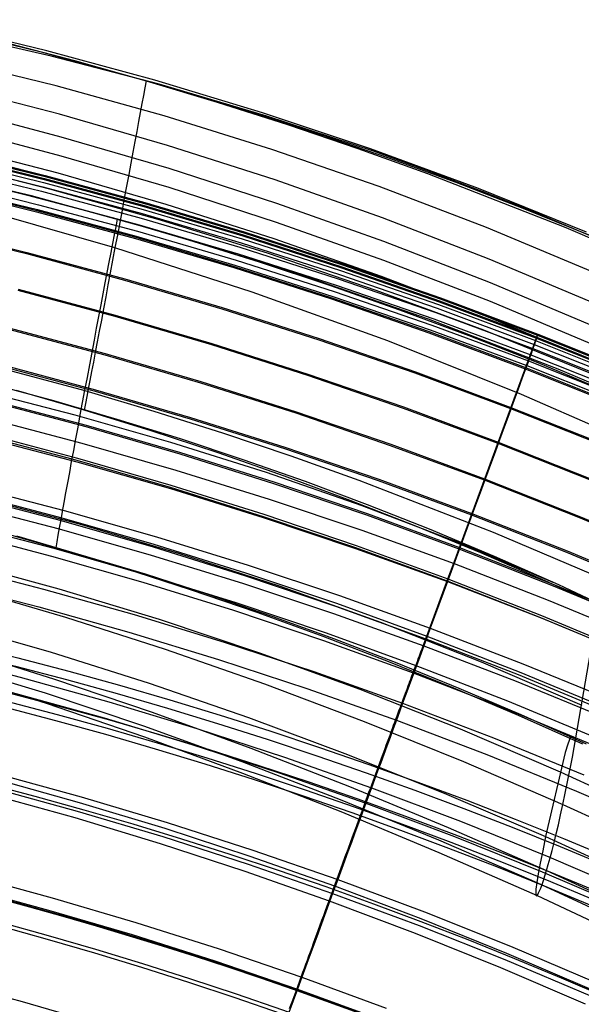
# Model space of a CAD drawing. Extents: x 112 to 670, y -274 to 273.
# Tile 71 of 84: x 454 to 488, y 208 to 267. Entities that reach past the tile are written whole.
import ezdxf

# ---------------------------------------------------------------- set-up
doc = ezdxf.new("R2010")
doc.units = 0
doc.layers.add('PREDEFINITO', color=7, linetype='CONTINUOUS')

msp = doc.modelspace()

# ---------------------------------------------------------------- linework, layer by layer
at = {"layer": 'PREDEFINITO'}
for p, q in [((447.349, 266.954, 404.203), (455.265, 265.028, 404.259)), ((455.608, 265.077, 402.08), (449.135, 266.65, 401.895)), ((455.871, 264.77, 386.169), (449.388, 266.254, 385.999)), ((452.976, 265.628, 404.244), (457.277, 264.498, 404.273)), ((455.265, 265.028, 404.259), (463.736, 262.68, 404.316)), ((462.079, 263.318, 402.289), (455.608, 265.077, 402.08)), ((462.345, 263.082, 386.361), (455.871, 264.77, 386.169)), ((456.159, 262.98, 370.268), (449.665, 264.579, 370.088)), ((457.277, 264.498, 404.273), (461.558, 263.294, 404.301)), ((456.366, 261.279, 354.376), (449.866, 262.954, 354.186)), ((462.638, 261.179, 370.47), (456.159, 262.98, 370.268)), ((461.558, 263.294, 404.301), (465.817, 262.013, 404.326)), ((468.55, 261.361, 402.523), (462.079, 263.318, 402.289)), ((468.812, 261.176, 386.578), (462.345, 263.082, 386.361)), ((463.736, 262.68, 404.316), (467.9, 261.41, 404.341)), ((465.817, 262.013, 404.326), (470.052, 260.657, 404.348)), ((456.469, 259.914, 338.438), (449.967, 261.618, 338.245)), ((462.845, 259.41, 354.588), (456.366, 261.279, 354.376)), ((469.101, 259.169, 370.695), (462.638, 261.179, 370.47)), ((467.9, 261.41, 404.341), (472.021, 260.074, 404.363)), ((475.021, 259.198, 402.784), (468.55, 261.361, 402.523)), ((475.27, 259.038, 386.82), (468.812, 261.176, 386.578)), ((456.46, 258.776, 322.487), (449.958, 260.481, 322.293)), ((470.052, 260.657, 404.348), (474.262, 259.226, 404.368)), ((462.947, 258.019, 338.653), (456.469, 259.914, 338.438)), ((472.021, 260.074, 404.363), (476.101, 258.671, 404.384)), ((456.291, 257.743, 306.556), (449.791, 259.429, 306.36)), ((469.301, 257.342, 354.823), (462.845, 259.41, 354.588)), ((449.456, 258.846, 260.083), (455.453, 257.367, 260.048)), ((449.461, 258.853, 271.21), (455.459, 257.376, 271.173)), ((449.469, 258.903, 261.269), (455.467, 257.424, 261.234)), ((449.496, 259.026, 270.031), (455.498, 257.547, 269.995)), ((449.503, 259.062, 265.15), (455.505, 257.582, 265.114)), ((449.51, 259.094, 266.332), (455.512, 257.613, 266.296)), ((462.939, 256.882, 322.703), (456.46, 258.776, 322.487)), ((475.545, 256.942, 370.943), (469.101, 259.169, 370.695)), ((474.262, 259.226, 404.368), (478.446, 257.721, 404.385)), ((481.494, 256.818, 403.072), (475.021, 259.198, 402.784)), ((478.495, 257.877, 386.952), (475.27, 259.038, 386.82)), ((454.69, 256.383, 278.147), (446.772, 258.292, 278.154)), ((449.312, 258.129, 272.155), (455.296, 256.663, 272.122)), ((449.368, 258.404, 272.032), (455.358, 256.934, 271.998)), ((449.42, 258.657, 271.707), (455.415, 257.183, 271.671)), ((455.936, 256.754, 290.604), (449.44, 258.397, 290.413)), ((476.101, 258.671, 404.384), (480.143, 257.2, 404.401)), ((449.225, 257.708, 272.287), (455.201, 256.248, 272.259)), ((455.498, 257.547, 269.995), (461.474, 255.925, 269.956)), ((455.505, 257.582, 265.114), (461.481, 255.959, 265.075)), ((455.512, 257.613, 266.296), (461.489, 255.99, 266.257)), ((462.773, 255.871, 306.773), (456.291, 257.743, 306.556)), ((469.4, 255.931, 338.89), (462.947, 258.019, 338.653)), ((478.446, 257.721, 404.385), (486.731, 254.494, 404.412)), ((481.719, 256.653, 387.091), (478.495, 257.877, 386.952)), ((449.054, 256.968, 227.236), (455.009, 255.504, 227.203)), ((449.077, 257.012, 272.473), (455.038, 255.559, 272.447)), ((449.142, 257.313, 272.4), (455.109, 255.857, 272.374)), ((459.851, 254.981, 278.144), (451.254, 257.255, 278.148)), ((455.358, 256.934, 271.998), (461.323, 255.322, 271.96)), ((455.415, 257.183, 271.671), (461.384, 255.567, 271.632)), ((455.453, 257.367, 260.048), (461.424, 255.746, 260.01)), ((455.459, 257.376, 271.173), (461.431, 255.757, 271.134)), ((455.467, 257.424, 261.234), (461.439, 255.802, 261.195)), ((475.733, 255.073, 355.081), (469.301, 257.342, 354.823)), ((481.97, 254.492, 371.217), (475.545, 256.942, 370.943)), ((480.143, 257.2, 404.401), (484.149, 255.658, 404.415)), ((449.039, 256.897, 226.053), (454.992, 255.434, 226.02)), ((462.722, 254.178, 278.141), (454.69, 256.383, 278.147)), ((455.296, 256.663, 272.122), (461.256, 255.055, 272.088)), ((462.423, 254.93, 290.813), (455.936, 256.754, 290.604)), ((469.393, 254.796, 322.94), (462.939, 256.882, 322.703)), ((487.97, 254.211, 403.387), (481.494, 256.818, 403.072)), ((484.941, 255.363, 387.237), (481.719, 256.653, 387.091)), ((455.109, 255.857, 272.374), (461.053, 254.261, 272.346)), ((455.201, 256.248, 272.259), (461.152, 254.646, 272.228)), ((461.424, 255.746, 260.01), (467.366, 253.983, 259.969)), ((461.431, 255.757, 271.134), (467.375, 253.996, 271.093)), ((461.439, 255.802, 261.195), (467.382, 254.039, 261.154)), ((461.474, 255.925, 269.956), (467.42, 254.162, 269.914)), ((461.481, 255.959, 265.075), (467.427, 254.194, 265.034)), ((461.489, 255.99, 266.257), (467.437, 254.225, 266.216)), ((469.235, 253.809, 307.012), (462.773, 255.871, 306.773)), ((475.825, 253.649, 339.15), (469.4, 255.931, 338.89)), ((459.694, 253.27, 409.809), (451.372, 255.639, 409.86)), ((454.992, 255.434, 226.02), (460.92, 253.829, 225.985)), ((455.009, 255.504, 227.203), (460.938, 253.899, 227.168)), ((455.038, 255.559, 272.447), (460.975, 253.965, 272.42)), ((461.323, 255.322, 271.96), (467.258, 253.569, 271.921)), ((461.384, 255.567, 271.632), (467.324, 253.81, 271.591)), ((484.149, 255.658, 404.415), (488.123, 254.045, 404.426)), ((488.16, 254.007, 387.391), (484.941, 255.363, 387.237)), ((464.119, 253.732, 278.143), (459.851, 254.981, 278.144)), ((461.152, 254.646, 272.228), (467.075, 252.904, 272.195)), ((461.256, 255.055, 272.088), (467.186, 253.307, 272.051)), ((468.899, 252.919, 291.042), (462.423, 254.93, 290.813)), ((475.82, 252.517, 323.2), (469.393, 254.796, 322.94)), ((482.139, 252.598, 355.362), (475.733, 255.073, 355.081)), ((448.496, 254.364, 182.147), (454.392, 252.921, 182.118)), ((448.51, 254.432, 183.331), (454.408, 252.988, 183.301)), ((460.975, 253.965, 272.42), (466.884, 252.231, 272.391)), ((461.053, 254.261, 272.346), (466.968, 252.524, 272.317)), ((470.655, 251.717, 278.139), (462.722, 254.178, 278.141)), ((467.366, 253.983, 259.969), (473.274, 252.079, 259.926)), ((467.375, 253.996, 271.093), (473.284, 252.095, 271.048)), ((467.382, 254.039, 261.154), (473.292, 252.134, 261.111)), ((467.42, 254.162, 269.914), (473.333, 252.258, 269.87)), ((467.427, 254.194, 265.034), (473.34, 252.288, 264.99)), ((467.437, 254.225, 266.216), (473.35, 252.319, 266.172)), ((488.374, 251.811, 371.517), (481.97, 254.492, 371.217)), ((486.731, 254.494, 404.412), (494.901, 250.981, 404.428)), ((460.92, 253.829, 225.985), (466.818, 252.085, 225.947)), ((460.938, 253.899, 227.168), (466.838, 252.154, 227.13)), ((468.363, 252.406, 278.142), (464.119, 253.732, 278.143)), ((467.258, 253.569, 271.921), (473.16, 251.676, 271.878)), ((467.324, 253.81, 271.591), (473.23, 251.912, 271.548)), ((475.674, 251.553, 307.271), (469.235, 253.809, 307.012)), ((482.221, 251.169, 339.433), (475.825, 253.649, 339.15)), ((454.392, 252.921, 182.118), (460.264, 251.338, 182.086)), ((454.408, 252.988, 183.301), (460.282, 251.405, 183.269)), ((467.925, 250.616, 409.77), (459.694, 253.27, 409.809)), ((467.075, 252.904, 272.195), (472.965, 251.023, 272.16)), ((467.186, 253.307, 272.051), (473.084, 251.419, 272.011)), ((475.363, 250.719, 291.289), (468.899, 252.919, 291.042)), ((466.884, 252.231, 272.391), (472.76, 250.359, 272.36)), ((466.968, 252.524, 272.317), (472.85, 250.648, 272.285)), ((472.584, 251.006, 278.143), (468.363, 252.406, 278.142)), ((473.333, 252.258, 269.87), (479.208, 250.214, 269.823)), ((473.34, 252.288, 264.99), (479.215, 250.243, 264.944)), ((473.35, 252.319, 266.172), (479.226, 250.274, 266.126)), ((482.217, 250.042, 323.482), (475.82, 252.517, 323.2)), ((488.517, 249.914, 355.667), (482.139, 252.598, 355.362)), ((466.818, 252.085, 225.947), (472.684, 250.201, 225.907)), ((466.838, 252.154, 227.13), (472.705, 250.269, 227.089)), ((478.5, 248.988, 278.14), (470.655, 251.717, 278.139)), ((473.16, 251.676, 271.878), (479.025, 249.644, 271.834)), ((473.23, 251.912, 271.548), (479.099, 249.875, 271.501)), ((473.274, 252.079, 259.926), (479.144, 250.036, 259.88)), ((473.284, 252.095, 271.048), (479.156, 250.055, 271.002)), ((473.292, 252.134, 261.111), (479.163, 250.091, 261.065)), ((460.264, 251.338, 182.086), (466.107, 249.618, 182.052)), ((460.282, 251.405, 183.269), (466.126, 249.684, 183.235)), ((472.965, 251.023, 272.16), (478.818, 249.004, 272.124)), ((473.084, 251.419, 272.011), (478.944, 249.392, 271.97)), ((482.088, 249.102, 307.552), (475.674, 251.553, 307.271)), ((488.585, 248.489, 339.739), (482.221, 251.169, 339.433)), ((453.869, 250.727, 144.381), (459.691, 249.163, 144.352)), ((453.885, 250.797, 145.564), (459.71, 249.233, 145.535)), ((476.056, 247.681, 409.742), (467.925, 250.616, 409.77)), ((476.779, 249.531, 278.144), (472.584, 251.006, 278.143)), ((472.85, 250.648, 272.285), (478.696, 248.635, 272.252)), ((481.813, 248.322, 291.557), (475.363, 250.719, 291.289)), ((472.684, 250.201, 225.907), (478.511, 248.179, 225.864)), ((472.705, 250.269, 227.089), (478.534, 248.247, 227.047)), ((472.76, 250.359, 272.36), (478.599, 248.349, 272.327)), ((479.099, 249.875, 271.501), (484.926, 247.701, 271.453)), ((479.144, 250.036, 259.88), (484.972, 247.855, 259.832)), ((479.156, 250.055, 271.002), (484.987, 247.876, 270.953)), ((479.163, 250.091, 261.065), (484.992, 247.909, 261.017)), ((479.208, 250.214, 269.823), (485.041, 248.032, 269.774)), ((479.215, 250.243, 264.944), (485.048, 248.059, 264.896)), ((479.226, 250.274, 266.126), (485.059, 248.09, 266.077)), ((488.583, 247.368, 323.786), (482.217, 250.042, 323.482)), ((466.107, 249.618, 182.052), (471.917, 247.76, 182.015)), ((466.126, 249.684, 183.235), (471.937, 247.825, 183.199)), ((480.947, 247.983, 278.146), (476.779, 249.531, 278.144)), ((478.944, 249.392, 271.97), (484.763, 247.228, 271.926)), ((479.025, 249.644, 271.834), (484.848, 247.475, 271.787)), ((459.691, 249.163, 144.352), (465.485, 247.464, 144.321)), ((459.71, 249.233, 145.535), (465.505, 247.532, 145.505)), ((486.268, 245.981, 278.146), (478.5, 248.988, 278.14)), ((478.818, 249.004, 272.124), (484.63, 246.847, 272.085)), ((488.476, 246.451, 307.853), (482.088, 249.102, 307.552)), ((453.313, 248.396, 105.896), (459.083, 246.854, 105.87)), ((453.33, 248.47, 107.08), (459.102, 246.927, 107.054)), ((478.511, 248.179, 225.864), (484.297, 246.02, 225.82)), ((478.534, 248.247, 227.047), (484.322, 246.087, 227.002)), ((478.599, 248.349, 272.327), (484.397, 246.202, 272.293)), ((478.696, 248.635, 272.252), (484.501, 246.484, 272.217)), ((488.247, 245.725, 291.844), (481.813, 248.322, 291.557)), ((484.992, 247.909, 261.017), (485.059, 248.09, 266.077)), ((485.057, 248.078, 268.845), (485.041, 248.032, 269.774)), ((485.048, 248.059, 264.896), (491.003, 245.668, 264.844)), ((485.064, 248.099, 267.92), (485.057, 248.078, 268.845)), ((485.059, 248.09, 266.077), (485.064, 248.099, 267.92)), ((485.059, 248.09, 266.077), (491.015, 245.698, 266.025)), ((465.505, 247.532, 145.505), (471.268, 245.696, 145.472)), ((471.917, 247.76, 182.015), (477.689, 245.766, 181.977)), ((471.937, 247.825, 183.199), (477.711, 245.831, 183.161)), ((484.082, 244.474, 409.729), (476.056, 247.681, 409.742)), ((480.032, 234.422, 31.167), (484.992, 247.909, 261.017)), ((485.088, 246.362, 278.149), (480.947, 247.983, 278.146)), ((484.848, 247.475, 271.787), (484.844, 247.461, 271.798)), ((484.851, 247.483, 271.779), (484.848, 247.475, 271.787)), ((484.848, 247.475, 271.787), (490.795, 245.098, 271.737)), ((484.855, 247.492, 271.771), (484.851, 247.483, 271.779)), ((484.857, 247.501, 271.763), (484.855, 247.492, 271.771)), ((484.86, 247.509, 271.754), (484.857, 247.501, 271.763)), ((484.863, 247.518, 271.745), (484.86, 247.509, 271.754)), ((484.866, 247.526, 271.736), (484.863, 247.518, 271.745)), ((484.869, 247.534, 271.727), (484.866, 247.526, 271.736)), ((484.872, 247.542, 271.718), (484.869, 247.534, 271.727)), ((484.877, 247.558, 271.698), (484.872, 247.542, 271.718)), ((484.882, 247.573, 271.679), (484.877, 247.558, 271.698)), ((484.887, 247.587, 271.658), (484.882, 247.573, 271.679)), ((484.892, 247.602, 271.637), (484.887, 247.587, 271.658)), ((484.897, 247.615, 271.615), (484.892, 247.602, 271.637)), ((484.901, 247.628, 271.593), (484.897, 247.615, 271.615)), ((484.906, 247.641, 271.57), (484.901, 247.628, 271.593)), ((484.91, 247.654, 271.547), (484.906, 247.641, 271.57)), ((484.918, 247.678, 271.501), (484.91, 247.654, 271.547)), ((484.926, 247.701, 271.453), (484.918, 247.678, 271.501)), ((484.936, 247.728, 271.392), (484.926, 247.701, 271.453)), ((484.926, 247.701, 271.453), (490.876, 245.319, 271.401)), ((484.945, 247.754, 271.331), (484.936, 247.728, 271.392)), ((484.953, 247.778, 271.269), (484.945, 247.754, 271.331)), ((484.96, 247.8, 271.206), (484.953, 247.778, 271.269)), ((484.968, 247.821, 271.144), (484.96, 247.8, 271.206)), ((484.974, 247.841, 271.08), (484.968, 247.821, 271.144)), ((484.972, 247.855, 259.832), (490.923, 245.466, 259.78)), ((484.981, 247.859, 271.017), (484.974, 247.841, 271.08)), ((484.987, 247.876, 270.953), (484.981, 247.859, 271.017)), ((484.993, 247.893, 270.881), (484.987, 247.876, 270.953)), ((484.987, 247.876, 270.953), (490.939, 245.49, 270.9)), ((484.992, 247.909, 261.017), (490.944, 245.52, 260.965)), ((484.998, 247.909, 270.809), (484.993, 247.893, 270.881)), ((485.003, 247.924, 270.736), (484.998, 247.909, 270.809)), ((485.008, 247.938, 270.664), (485.003, 247.924, 270.736)), ((485.016, 247.961, 270.517), (485.008, 247.938, 270.664)), ((485.023, 247.981, 270.369), (485.016, 247.961, 270.517)), ((485.028, 247.997, 270.221), (485.023, 247.981, 270.369)), ((485.033, 248.01, 270.072), (485.028, 247.997, 270.221)), ((485.041, 248.032, 269.774), (485.033, 248.01, 270.072)), ((485.041, 248.032, 269.774), (490.996, 245.642, 269.721)), ((449.542, 246.951, 273.136), (457.891, 244.707, 273.134)), ((459.102, 246.927, 107.054), (464.846, 245.249, 107.026)), ((465.485, 247.464, 144.321), (471.247, 245.628, 144.289)), ((484.763, 247.228, 271.926), (484.63, 246.847, 272.085)), ((484.786, 247.293, 271.897), (484.763, 247.228, 271.926)), ((484.763, 247.228, 271.926), (490.705, 244.857, 271.879)), ((484.797, 247.325, 271.882), (484.786, 247.293, 271.897)), ((484.808, 247.357, 271.865), (484.797, 247.325, 271.882)), ((484.813, 247.372, 271.857), (484.808, 247.357, 271.865)), ((484.818, 247.388, 271.848), (484.813, 247.372, 271.857)), ((484.824, 247.403, 271.839), (484.818, 247.388, 271.848)), ((484.829, 247.418, 271.829), (484.824, 247.403, 271.839)), ((484.834, 247.432, 271.819), (484.829, 247.418, 271.829)), ((484.839, 247.447, 271.809), (484.834, 247.432, 271.819)), ((484.844, 247.461, 271.798), (484.839, 247.447, 271.809)), ((459.083, 246.854, 105.87), (464.825, 245.176, 105.842)), ((484.475, 246.414, 272.237), (484.397, 246.202, 272.293)), ((484.501, 246.484, 272.217), (484.475, 246.414, 272.237)), ((484.534, 246.576, 272.187), (484.501, 246.484, 272.217)), ((484.501, 246.484, 272.217), (490.429, 244.129, 272.179)), ((484.566, 246.667, 272.154), (484.534, 246.576, 272.187)), ((484.63, 246.847, 272.085), (484.566, 246.667, 272.154)), ((484.63, 246.847, 272.085), (490.566, 244.485, 272.044)), ((493.281, 242.907, 278.161), (485.088, 246.362, 278.149)), ((448.316, 246.146, 404.044), (456.005, 244.11, 403.861)), ((452.788, 246.199, 72.562), (458.51, 244.676, 72.539)), ((452.808, 246.283, 73.742), (458.531, 244.759, 73.719)), ((471.268, 245.696, 145.472), (476.994, 243.726, 145.437)), ((477.689, 245.766, 181.977), (483.421, 243.636, 181.937)), ((477.711, 245.831, 183.161), (483.445, 243.7, 183.12)), ((484.397, 246.202, 272.293), (484.126, 245.463, 272.465)), ((484.297, 246.02, 225.82), (490.205, 243.656, 225.772)), ((484.322, 246.087, 227.002), (490.231, 243.722, 226.954)), ((484.397, 246.202, 272.293), (490.319, 243.851, 272.256)), ((490.34, 244.278, 278.151), (486.268, 245.981, 278.146)), ((464.825, 245.176, 105.842), (470.535, 243.365, 105.813)), ((464.846, 245.249, 107.026), (470.558, 243.437, 106.997)), ((471.247, 245.628, 144.289), (476.971, 243.658, 144.254)), ((484.126, 245.463, 272.465), (483.854, 244.724, 272.614)), ((451.564, 244.719, 402.485), (457.294, 243.249, 402.59)), ((457.846, 243.533, 403.835), (453.798, 244.706, 403.916)), ((457.891, 244.707, 273.134), (462.033, 243.475, 273.131)), ((458.51, 244.676, 72.539), (464.203, 243.019, 72.514)), ((458.531, 244.759, 73.719), (464.226, 243.101, 73.694)), ((483.854, 244.724, 272.614), (483.582, 243.984, 272.742)), ((452.275, 244.049, 42.97), (457.948, 242.544, 42.949)), ((452.295, 244.132, 44.159), (457.97, 242.627, 44.138)), ((456.005, 244.11, 403.861), (459.813, 242.999, 403.778)), ((483.582, 243.984, 272.742), (483.309, 243.243, 272.849)), ((491.995, 241.001, 409.73), (484.082, 244.474, 409.729)), ((461.873, 242.287, 403.761), (457.846, 243.533, 403.835)), ((462.033, 243.475, 273.131), (466.153, 242.169, 273.128)), ((470.535, 243.365, 105.813), (476.209, 241.421, 105.782)), ((470.558, 243.437, 106.997), (476.233, 241.491, 106.966)), ((476.971, 243.658, 144.254), (482.656, 241.555, 144.218)), ((476.994, 243.726, 145.437), (482.68, 241.621, 145.401)), ((483.421, 243.636, 181.937), (489.274, 241.305, 181.894)), ((483.445, 243.7, 183.12), (489.299, 241.368, 183.077)), ((452.051, 243.036, 273.211), (457.708, 241.553, 273.188)), ((457.294, 243.249, 402.59), (463.026, 241.619, 402.717)), ((459.813, 242.999, 403.778), (463.598, 241.823, 403.702)), ((464.203, 243.019, 72.514), (469.864, 241.23, 72.488)), ((464.226, 243.101, 73.694), (469.89, 241.311, 73.668)), ((483.309, 243.243, 272.849), (483.037, 242.502, 272.938)), ((457.948, 242.544, 42.949), (463.594, 240.908, 42.927)), ((457.97, 242.627, 44.138), (463.617, 240.99, 44.116)), ((465.877, 240.967, 403.695), (461.873, 242.287, 403.761)), ((466.153, 242.169, 273.128), (470.248, 240.79, 273.123)), ((483.037, 242.502, 272.938), (482.764, 241.76, 273.01)), ((451.78, 241.901, 273.168), (457.411, 240.427, 273.145)), ((451.788, 242.011, 18.596), (457.416, 240.524, 18.578)), ((451.82, 242.143, 19.751), (457.45, 240.655, 19.733)), ((463.026, 241.619, 402.717), (468.759, 239.814, 402.866)), ((463.598, 241.823, 403.702), (467.362, 240.579, 403.634)), ((482.764, 241.76, 273.01), (482.491, 241.018, 273.066)), ((482.68, 241.621, 145.401), (488.486, 239.317, 145.362)), ((457.708, 241.553, 273.188), (463.337, 239.939, 273.163)), ((463.617, 240.99, 44.116), (469.233, 239.223, 44.092)), ((469.864, 241.23, 72.488), (475.49, 239.31, 72.46)), ((469.89, 241.311, 73.668), (475.517, 239.39, 73.641)), ((476.209, 241.421, 105.782), (481.843, 239.344, 105.75)), ((476.233, 241.491, 106.966), (481.868, 239.414, 106.933)), ((482.491, 241.018, 273.066), (482.218, 240.275, 273.107)), ((482.656, 241.555, 144.218), (488.46, 239.251, 144.179)), ((457.411, 240.427, 273.145), (463.016, 238.824, 273.121)), ((457.416, 240.524, 18.578), (463.015, 238.907, 18.558)), ((457.45, 240.655, 19.733), (463.053, 239.036, 19.713)), ((463.594, 240.908, 42.927), (469.208, 239.142, 42.903)), ((469.855, 239.574, 403.638), (465.877, 240.967, 403.695)), ((467.362, 240.579, 403.634), (471.105, 239.264, 403.575)), ((470.248, 240.79, 273.123), (474.319, 239.338, 273.117)), ((463.337, 239.939, 273.163), (468.937, 238.196, 273.137)), ((468.759, 239.814, 402.866), (474.493, 237.822, 403.038)), ((482.218, 240.275, 273.107), (481.672, 238.789, 273.151)), ((469.233, 239.223, 44.092), (474.814, 237.325, 44.067)), ((473.808, 238.11, 403.589), (469.855, 239.574, 403.638)), ((471.105, 239.264, 403.575), (474.83, 237.877, 403.527)), ((474.319, 239.338, 273.117), (482.381, 236.223, 273.101)), ((475.49, 239.31, 72.46), (481.076, 237.259, 72.432)), ((475.517, 239.39, 73.641), (481.105, 237.339, 73.612)), ((481.843, 239.344, 105.75), (487.596, 237.07, 105.715)), ((481.868, 239.414, 106.933), (487.623, 237.139, 106.899)), ((451.079, 238.964, 272.931), (456.645, 237.517, 272.909)), ((463.015, 238.907, 18.558), (468.584, 237.16, 18.538)), ((463.016, 238.824, 273.121), (468.59, 237.092, 273.095)), ((463.053, 239.036, 19.713), (468.624, 237.289, 19.692)), ((469.208, 239.142, 42.903), (474.786, 237.245, 42.878)), ((481.672, 238.789, 273.151), (481.125, 237.301, 273.155)), ((450.917, 238.362, -6.868), (456.463, 236.907, -6.885)), ((450.958, 238.534, -5.636), (456.508, 237.077, -5.653)), ((451.516, 238.315, 387.169), (457.543, 236.715, 387.29)), ((468.937, 238.196, 273.137), (474.502, 236.324, 273.11)), ((477.734, 236.574, 403.549), (473.808, 238.11, 403.589)), ((450.812, 237.843, 272.751), (456.352, 236.405, 272.73)), ((456.645, 237.517, 272.909), (462.184, 235.942, 272.886)), ((474.493, 237.822, 403.038), (480.229, 235.629, 403.235)), ((474.83, 237.877, 403.527), (478.537, 236.415, 403.491)), ((456.463, 236.907, -6.885), (461.981, 235.324, -6.903)), ((456.508, 237.077, -5.653), (462.03, 235.493, -5.672)), ((468.584, 237.16, 18.538), (474.117, 235.286, 18.516)), ((468.59, 237.092, 273.095), (474.131, 235.233, 273.067)), ((468.624, 237.289, 19.692), (474.161, 235.413, 19.67)), ((474.786, 237.245, 42.878), (480.326, 235.22, 42.852)), ((474.814, 237.325, 44.067), (480.355, 235.299, 44.041)), ((481.125, 237.301, 273.155), (479.634, 233.246, 273.038)), ((481.076, 237.259, 72.432), (486.781, 235.014, 72.401)), ((481.105, 237.339, 73.612), (486.812, 235.092, 73.58)), ((487.596, 237.07, 105.715), (493.299, 234.66, 105.679)), ((487.623, 237.139, 106.899), (493.328, 234.728, 106.862)), ((450.515, 236.693, -14.467), (456.021, 235.249, -14.48)), ((452.103, 236.423, 279.567), (456.161, 235.28, 279.572)), ((456.352, 236.405, 272.73), (461.866, 234.841, 272.708)), ((457.543, 236.715, 387.29), (463.571, 234.938, 387.43)), ((474.502, 236.324, 273.11), (480.03, 234.324, 273.081)), ((481.632, 234.968, 403.519), (477.734, 236.574, 403.549)), ((478.537, 236.415, 403.491), (482.442, 234.78, 403.466)), ((450.402, 236.223, -15.398), (455.897, 234.783, -15.409)), ((461.522, 233.698, 279.585), (453.812, 235.972, 279.572)), ((462.184, 235.942, 272.886), (467.693, 234.24, 272.861)), ((482.381, 236.223, 273.101), (490.331, 232.832, 273.078)), ((456.021, 235.249, -14.48), (461.501, 233.68, -14.493)), ((456.161, 235.28, 279.572), (460.197, 234.064, 279.574)), ((461.981, 235.324, -6.903), (467.469, 233.615, -6.923)), ((462.03, 235.493, -5.672), (467.521, 233.782, -5.692)), ((474.117, 235.286, 18.516), (479.613, 233.284, 18.493)), ((474.131, 235.233, 273.067), (479.634, 233.246, 273.038)), ((474.161, 235.413, 19.67), (479.659, 233.409, 19.647)), ((480.229, 235.629, 403.235), (485.965, 233.223, 403.456)), ((480.326, 235.22, 42.852), (485.983, 233.001, 42.824)), ((480.355, 235.299, 44.041), (486.014, 233.08, 44.013)), ((486.812, 235.092, 73.58), (492.469, 232.71, 73.548)), ((455.897, 234.783, -15.409), (461.366, 233.217, -15.421)), ((461.866, 234.841, 272.708), (467.351, 233.151, 272.684)), ((463.571, 234.938, 387.43), (469.599, 232.973, 387.591)), ((485.501, 233.293, 403.499), (481.632, 234.968, 403.519)), ((482.442, 234.78, 403.466), (486.298, 233.066, 403.457)), ((486.781, 235.014, 72.401), (492.436, 232.633, 72.368)), ((449.945, 234.211, 271.775), (455.403, 232.804, 271.757)), ((450.296, 234.458, 289.306), (456.321, 232.81, 289.396)), ((460.197, 234.064, 279.574), (464.21, 232.773, 279.575)), ((467.693, 234.24, 272.861), (473.17, 232.413, 272.835)), ((479.659, 233.409, 19.647), (480.032, 234.422, 31.167)), ((480.03, 234.324, 273.081), (485.677, 232.133, 273.049)), ((461.501, 233.68, -14.493), (466.95, 231.985, -14.508)), ((465.336, 232.464, 279.587), (461.522, 233.698, 279.585)), ((467.469, 233.615, -6.923), (472.922, 231.78, -6.944)), ((467.521, 233.782, -5.692), (472.979, 231.945, -5.712)), ((478.398, 229.984, -5.734), (479.659, 233.409, 19.647)), ((479.659, 233.409, 19.647), (485.274, 231.215, 19.622)), ((449.689, 233.139, 271.379), (455.123, 231.742, 271.361)), ((450.767, 232.859, 371.614), (456.734, 231.106, 371.771)), ((455.403, 232.804, 271.757), (460.837, 231.274, 271.737)), ((456.321, 232.81, 289.396), (462.344, 230.987, 289.506)), ((461.366, 233.217, -15.421), (466.804, 231.526, -15.434)), ((464.21, 232.773, 279.575), (468.198, 231.408, 279.573)), ((467.351, 233.151, 272.684), (472.803, 231.336, 272.658)), ((469.599, 232.973, 387.591), (475.629, 230.808, 387.772)), ((479.634, 233.246, 273.038), (479.121, 231.85, 272.955)), ((479.613, 233.284, 18.493), (485.225, 231.091, 18.468)), ((479.634, 233.246, 273.038), (485.255, 231.07, 273.007)), ((489.34, 231.549, 403.488), (485.501, 233.293, 403.499)), ((485.983, 233.001, 42.824), (491.592, 230.649, 42.795)), ((486.014, 233.08, 44.013), (491.625, 230.727, 43.984)), ((486.298, 233.066, 403.457), (490.109, 231.275, 403.463)), ((469.124, 231.162, 279.587), (465.336, 232.464, 279.587)), ((473.17, 232.413, 272.835), (478.609, 230.461, 272.807)), ((485.677, 232.133, 273.049), (491.276, 229.809, 273.017)), ((455.123, 231.742, 271.361), (460.533, 230.222, 271.341)), ((466.804, 231.526, -15.434), (472.208, 229.711, -15.448)), ((466.95, 231.985, -14.508), (472.365, 230.165, -14.523)), ((472.922, 231.78, -6.944), (478.338, 229.82, -6.966)), ((472.979, 231.945, -5.712), (478.398, 229.984, -5.734)), ((479.121, 231.85, 272.955), (478.865, 231.154, 272.891)), ((456.734, 231.106, 371.771), (462.701, 229.19, 371.945)), ((460.837, 231.274, 271.737), (466.241, 229.621, 271.715)), ((462.344, 230.987, 289.506), (468.364, 228.983, 289.637)), ((468.198, 231.408, 279.573), (472.161, 229.971, 279.569)), ((472.887, 229.792, 279.583), (469.124, 231.162, 279.587)), ((472.803, 231.336, 272.658), (478.218, 229.396, 272.632)), ((478.865, 231.154, 272.891), (478.609, 230.461, 272.807)), ((485.225, 231.091, 18.468), (490.789, 228.766, 18.443)), ((485.255, 231.07, 273.007), (490.83, 228.762, 272.975)), ((485.274, 231.215, 19.622), (490.841, 228.888, 19.596)), ((449.844, 230.749, 306.036), (455.8, 229.032, 306.125)), ((475.629, 230.808, 387.772), (481.66, 228.435, 387.975)), ((478.609, 230.461, 272.807), (478.413, 229.928, 272.727)), ((478.609, 230.461, 272.807), (484.166, 228.322, 272.778)), ((460.533, 230.222, 271.341), (465.913, 228.58, 271.321)), ((472.161, 229.971, 279.569), (476.098, 228.463, 279.561)), ((472.365, 230.165, -14.523), (477.742, 228.222, -14.539)), ((476.629, 228.353, 279.575), (472.887, 229.792, 279.583)), ((478.18, 229.394, -9.989), (478.398, 229.984, -5.734)), ((478.413, 229.928, 272.727), (478.218, 229.396, 272.632)), ((478.338, 229.82, -6.966), (483.87, 227.674, -6.989)), ((478.398, 229.984, -5.734), (483.934, 227.835, -5.758)), ((450.096, 229.268, 355.611), (456.014, 227.415, 355.768)), ((462.701, 229.19, 371.945), (468.667, 227.11, 372.134)), ((466.241, 229.621, 271.715), (471.613, 227.846, 271.693)), ((472.208, 229.711, -15.448), (477.575, 227.772, -15.462)), ((478.218, 229.396, 272.632), (478.057, 228.959, 272.543)), ((478.081, 229.128, -11.451), (478.116, 229.223, -10.97)), ((478.116, 229.223, -10.97), (478.18, 229.394, -9.989)), ((478.218, 229.396, 272.632), (483.75, 227.272, 272.603)), ((448.671, 228.878, 269.305), (454.01, 227.517, 269.289)), ((455.8, 229.032, 306.125), (461.752, 227.148, 306.234)), ((465.913, 228.58, 271.321), (471.262, 226.816, 271.299)), ((468.364, 228.983, 289.637), (474.381, 226.794, 289.792)), ((477.858, 228.532, -13.717), (477.91, 228.67, -13.286)), ((478.057, 228.959, 272.543), (477.897, 228.524, 272.444)), ((477.91, 228.67, -13.286), (477.958, 228.798, -12.843)), ((477.958, 228.798, -12.843), (478.002, 228.917, -12.389)), ((478.002, 228.917, -12.389), (478.043, 229.026, -11.924)), ((478.043, 229.026, -11.924), (478.081, 229.128, -11.451)), ((487.128, 222.707, 380.602), (488.219, 228.983, 395.591)), ((449.59, 228.382, 322.771), (455.498, 226.567, 322.888)), ((476.098, 228.463, 279.561), (480.007, 226.884, 279.549)), ((480.349, 226.842, 279.563), (476.629, 228.353, 279.575)), ((477.737, 228.09, 272.336), (477.578, 227.658, 272.22)), ((477.619, 227.892, -15.241), (477.662, 228.007, -15.013)), ((477.662, 228.007, -15.013), (477.703, 228.117, -14.779)), ((477.703, 228.117, -14.779), (477.742, 228.222, -14.539)), ((477.897, 228.524, 272.444), (477.737, 228.09, 272.336)), ((477.742, 228.222, -14.539), (477.773, 228.304, -14.339)), ((477.742, 228.222, -14.539), (483.235, 226.093, -14.557)), ((477.773, 228.304, -14.339), (477.803, 228.383, -14.135)), ((477.803, 228.383, -14.135), (477.831, 228.459, -13.928)), ((477.831, 228.459, -13.928), (477.858, 228.532, -13.717)), ((481.66, 228.435, 387.975), (487.691, 225.84, 388.201)), ((484.166, 228.322, 272.778), (489.677, 226.053, 272.747)), ((449.669, 227.817, 339.311), (455.565, 225.951, 339.454)), ((454.01, 227.517, 269.289), (459.324, 226.037, 269.272)), ((456.014, 227.415, 355.768), (461.931, 225.408, 355.942)), ((471.613, 227.846, 271.693), (476.949, 225.949, 271.669)), ((477.388, 227.27, -16.24), (477.437, 227.403, -16.054)), ((477.578, 227.658, 272.22), (477.42, 227.228, 272.094)), ((477.437, 227.403, -16.054), (477.485, 227.53, -15.862)), ((477.485, 227.53, -15.862), (477.53, 227.653, -15.665)), ((477.53, 227.653, -15.665), (477.575, 227.772, -15.462)), ((477.575, 227.772, -15.462), (477.619, 227.892, -15.241)), ((477.575, 227.772, -15.462), (483.056, 225.648, -15.477)), ((483.87, 227.674, -6.989), (489.354, 225.398, -7.014)), ((483.934, 227.835, -5.758), (489.422, 225.557, -5.782)), ((461.752, 227.148, 306.234), (467.701, 225.098, 306.363)), ((468.667, 227.11, 372.134), (474.633, 224.865, 372.338)), ((471.262, 226.816, 271.299), (476.575, 224.932, 271.276)), ((477.262, 226.799, 271.961), (476.949, 225.949, 271.669)), ((477.176, 226.699, -16.927), (477.231, 226.848, -16.764)), ((477.231, 226.848, -16.764), (477.285, 226.993, -16.595)), ((477.42, 227.228, 272.094), (477.262, 226.799, 271.961)), ((477.285, 226.993, -16.595), (477.337, 227.134, -16.42)), ((477.337, 227.134, -16.42), (477.388, 227.27, -16.24)), ((480.007, 226.884, 279.549), (483.887, 225.235, 279.533)), ((484.049, 225.259, 279.545), (480.349, 226.842, 279.563)), ((483.75, 227.272, 272.603), (489.237, 225.018, 272.574)), ((453.753, 226.544, 268.693), (459.045, 225.073, 268.677)), ((455.498, 226.567, 322.888), (461.404, 224.593, 323.024)), ((474.381, 226.794, 289.792), (480.395, 224.414, 289.97)), ((476.941, 226.064, -17.525), (477.001, 226.228, -17.384)), ((477.001, 226.228, -17.384), (477.061, 226.389, -17.237)), ((477.061, 226.389, -17.237), (477.119, 226.546, -17.085)), ((477.119, 226.546, -17.085), (477.176, 226.699, -16.927)), ((455.565, 225.951, 339.454), (461.459, 223.931, 339.614)), ((459.324, 226.037, 269.272), (464.61, 224.438, 269.254)), ((476.75, 225.55, -17.917), (476.815, 225.724, -17.792)), ((476.949, 225.949, 271.669), (476.762, 225.438, 271.478)), ((476.815, 225.724, -17.792), (476.878, 225.896, -17.661)), ((476.878, 225.896, -17.661), (476.941, 226.064, -17.525)), ((476.949, 225.949, 271.669), (482.401, 223.87, 271.644)), ((483.056, 225.648, -15.477), (488.49, 223.397, -15.493)), ((483.235, 226.093, -14.557), (488.68, 223.836, -14.575)), ((459.045, 225.073, 268.677), (464.31, 223.484, 268.659)), ((461.931, 225.408, 355.942), (467.847, 223.251, 356.132)), ((467.701, 225.098, 306.363), (473.647, 222.882, 306.515)), ((476.549, 225.006, -18.261), (476.618, 225.19, -18.152)), ((476.762, 225.438, 271.478), (476.575, 224.932, 271.276)), ((476.618, 225.19, -18.152), (476.684, 225.372, -18.037)), ((476.684, 225.372, -18.037), (476.75, 225.55, -17.917)), ((483.887, 225.235, 279.533), (487.737, 223.517, 279.512)), ((487.97, 223.491, 279.521), (484.049, 225.259, 279.545)), ((461.404, 224.593, 323.024), (467.307, 222.465, 323.179)), ((464.61, 224.438, 269.254), (469.865, 222.721, 269.235)), ((474.633, 224.865, 372.338), (480.597, 222.455, 372.556)), ((476.267, 224.24, -18.647), (476.339, 224.436, -18.558)), ((476.339, 224.436, -18.558), (476.41, 224.629, -18.465)), ((476.575, 224.932, 271.276), (476.383, 224.411, 271.056)), ((476.41, 224.629, -18.465), (476.48, 224.819, -18.365)), ((476.48, 224.819, -18.365), (476.549, 225.006, -18.261)), ((476.575, 224.932, 271.276), (482.003, 222.867, 271.252)), ((461.459, 223.931, 339.614), (467.351, 221.762, 339.792)), ((476.193, 223.894, 270.824), (476.004, 223.381, 270.582)), ((476.12, 223.842, -18.81), (476.194, 224.042, -18.731)), ((476.383, 224.411, 271.056), (476.193, 223.894, 270.824)), ((476.194, 224.042, -18.731), (476.267, 224.24, -18.647)), ((480.395, 224.414, 289.97), (486.405, 221.838, 290.175)), ((482.401, 223.87, 271.644), (487.809, 221.666, 271.618)), ((487.012, 223.932, 279.527), (486.859, 223.496, 282.25)), ((464.31, 223.484, 268.659), (469.543, 221.777, 268.641)), ((476.004, 223.381, 270.582), (475.817, 222.873, 270.329)), ((475.893, 223.227, -19.016), (475.969, 223.434, -18.952)), ((475.969, 223.434, -18.952), (476.045, 223.639, -18.883)), ((476.045, 223.639, -18.883), (476.12, 223.842, -18.81)), ((486.859, 223.496, 282.25), (486.707, 222.992, 284.912)), ((467.847, 223.251, 356.132), (473.76, 220.948, 356.337)), ((469.865, 222.721, 269.235), (475.085, 220.885, 269.215)), ((473.647, 222.882, 306.515), (479.589, 220.501, 306.688)), ((475.817, 222.873, 270.329), (475.632, 222.369, 270.066)), ((475.659, 222.594, -19.178), (475.738, 222.807, -19.129)), ((475.738, 222.807, -19.129), (475.816, 223.018, -19.075)), ((475.816, 223.018, -19.075), (475.893, 223.227, -19.016)), ((482.003, 222.867, 271.252), (487.387, 220.676, 271.226)), ((486.707, 222.992, 284.912), (485.526, 217.956, 306.886)), ((486.842, 221.237, 376.716), (487.128, 222.707, 380.602)), ((467.307, 222.465, 323.179), (473.206, 220.185, 323.353)), ((475.42, 221.945, -19.297), (475.5, 222.163, -19.262)), ((475.632, 222.369, 270.066), (475.448, 221.87, 269.792)), ((475.5, 222.163, -19.262), (475.58, 222.379, -19.223)), ((475.58, 222.379, -19.223), (475.659, 222.594, -19.178)), ((480.597, 222.455, 372.556), (486.561, 219.879, 372.789)), ((452.492, 221.758, 265.079), (457.676, 220.333, 265.065)), ((467.351, 221.762, 339.792), (473.24, 219.45, 339.986)), ((469.543, 221.777, 268.641), (474.742, 219.953, 268.622)), ((475.176, 221.283, -19.374), (475.258, 221.505, -19.353)), ((475.258, 221.505, -19.353), (475.339, 221.725, -19.328)), ((475.448, 221.87, 269.792), (475.266, 221.375, 269.509)), ((475.339, 221.725, -19.328), (475.42, 221.945, -19.297)), ((486.405, 221.838, 290.175), (492.412, 219.063, 290.406)), ((452.266, 220.901, 264.309), (457.431, 219.484, 264.295)), ((452.38, 221.449, -18.253), (457.547, 220.007, -18.247)), ((473.76, 220.948, 356.337), (479.672, 218.502, 356.556)), ((475.012, 220.836, -19.403), (475.094, 221.06, -19.391)), ((475.266, 221.375, 269.509), (475.085, 220.885, 269.215)), ((475.094, 221.06, -19.391), (475.176, 221.283, -19.374)), ((486.561, 219.879, 372.789), (486.842, 221.237, 376.716)), ((452.136, 220.52, -17.818), (457.283, 219.088, -17.811)), ((457.676, 220.333, 265.065), (462.833, 218.792, 265.05)), ((475.085, 220.885, 269.215), (474.742, 219.953, 268.622)), ((474.763, 220.159, -19.411), (474.846, 220.386, -19.413)), ((474.846, 220.386, -19.413), (474.929, 220.611, -19.41)), ((474.929, 220.611, -19.41), (475.012, 220.836, -19.403)), ((475.085, 220.885, 269.215), (480.419, 218.874, 269.194)), ((479.589, 220.501, 306.688), (485.526, 217.956, 306.886)), ((487.387, 220.676, 271.226), (492.724, 218.362, 271.2)), ((457.547, 220.007, -18.247), (462.686, 218.45, -18.241)), ((473.206, 220.185, 323.353), (479.102, 217.759, 323.546)), ((474.742, 219.953, 268.622), (474.521, 219.353, 268.215)), ((474.596, 219.705, -19.395), (474.679, 219.932, -19.405)), ((474.679, 219.932, -19.405), (474.763, 220.159, -19.411)), ((474.742, 219.953, 268.622), (480.054, 217.954, 268.601)), ((486.424, 219.251, 370.812), (486.561, 219.879, 372.789)), ((486.561, 219.879, 372.789), (492.524, 217.136, 373.034)), ((457.431, 219.484, 264.295), (462.568, 217.952, 264.281)), ((473.24, 219.45, 339.986), (479.126, 217, 340.195)), ((474.521, 219.353, 268.215), (474.303, 218.761, 267.795)), ((474.344, 219.021, -19.338), (474.512, 219.477, -19.38)), ((474.512, 219.477, -19.38), (474.596, 219.705, -19.395)), ((486.291, 218.661, 368.829), (486.424, 219.251, 370.812)), ((457.283, 219.088, -17.811), (462.401, 217.541, -17.804)), ((462.833, 218.792, 265.05), (467.96, 217.137, 265.034)), ((474.008, 218.107, -19.203), (474.176, 218.564, -19.279)), ((474.303, 218.761, 267.795), (474.088, 218.177, 267.362)), ((474.176, 218.564, -19.279), (474.344, 219.021, -19.338)), ((480.419, 218.874, 269.194), (485.71, 216.74, 269.172)), ((486.161, 218.108, 366.838), (486.291, 218.661, 368.829)), ((462.568, 217.952, 264.281), (467.676, 216.306, 264.266)), ((462.686, 218.45, -18.241), (467.793, 216.779, -18.234)), ((473.841, 217.652, -19.11), (474.008, 218.107, -19.203)), ((474.088, 218.177, 267.362), (473.875, 217.6, 266.916)), ((479.672, 218.502, 356.556), (485.583, 215.918, 356.788)), ((480.054, 217.954, 268.601), (485.324, 215.833, 268.58)), ((485.526, 217.956, 306.886), (485.35, 217.106, 311.112)), ((485.526, 217.956, 306.886), (491.459, 215.246, 307.107)), ((486.035, 217.593, 364.841), (486.161, 218.108, 366.838)), ((462.401, 217.541, -17.804), (467.488, 215.88, -17.796)), ((473.875, 217.6, 266.916), (473.666, 217.031, 266.458)), ((473.675, 217.199, -19.002), (473.841, 217.652, -19.11)), ((479.102, 217.759, 323.546), (484.995, 215.189, 323.758)), ((485.914, 217.116, 362.837), (486.035, 217.593, 364.841)), ((467.793, 216.779, -18.234), (472.865, 214.993, -18.227)), ((467.96, 217.137, 265.034), (473.054, 215.369, 265.018)), ((473.666, 217.031, 266.458), (473.459, 216.469, 265.988)), ((473.509, 216.749, -18.878), (473.675, 217.199, -19.002)), ((479.126, 217, 340.195), (485.011, 214.417, 340.42)), ((485.35, 217.106, 311.112), (485.2, 216.355, 315.336)), ((485.798, 216.678, 360.827), (485.914, 217.116, 362.837)), ((467.676, 216.306, 264.266), (472.751, 214.548, 264.25)), ((473.459, 216.469, 265.988), (473.054, 215.369, 265.018)), ((473.183, 215.86, -18.582), (473.346, 216.302, -18.738)), ((473.346, 216.302, -18.738), (473.509, 216.749, -18.878)), ((485.2, 216.355, 315.336), (485.081, 215.713, 319.552)), ((485.583, 215.918, 356.788), (485.687, 216.278, 358.81)), ((485.687, 216.278, 358.81), (485.798, 216.678, 360.827)), ((485.71, 216.74, 269.172), (490.955, 214.486, 269.149)), ((450.881, 215.647, 258.752), (455.927, 214.279, 258.74)), ((467.488, 215.88, -17.796), (472.54, 214.106, -17.788)), ((473.023, 215.424, -18.412), (473.183, 215.86, -18.582)), ((485.081, 215.713, 319.552), (484.995, 215.189, 323.758)), ((485.324, 215.833, 268.58), (490.548, 213.592, 268.557)), ((485.394, 215.316, 352.727), (485.485, 215.598, 354.76)), ((485.485, 215.598, 354.76), (485.583, 215.918, 356.788)), ((485.583, 215.918, 356.788), (491.491, 213.2, 357.032)), ((473.054, 215.369, 265.018), (472.751, 214.548, 264.25)), ((472.783, 214.768, -18.123), (472.865, 214.993, -18.227)), ((472.865, 214.993, -18.227), (473.023, 215.424, -18.412)), ((472.865, 214.993, -18.227), (478.047, 213.037, -18.219)), ((473.054, 215.369, 265.018), (478.259, 213.431, 265)), ((484.995, 215.189, 323.758), (484.944, 214.795, 327.948)), ((484.995, 215.189, 323.758), (490.884, 212.481, 323.988)), ((485.234, 214.868, 348.645), (485.31, 215.073, 350.688)), ((485.31, 215.073, 350.688), (485.394, 215.316, 352.727)), ((450.686, 214.909, 257.855), (455.716, 213.548, 257.844)), ((472.751, 214.548, 264.25), (472.506, 213.881, 263.599)), ((472.62, 214.324, -17.904), (472.701, 214.545, -18.015)), ((472.701, 214.545, -18.015), (472.783, 214.768, -18.123)), ((472.751, 214.548, 264.25), (477.937, 212.62, 264.233)), ((484.944, 214.795, 327.948), (484.93, 214.533, 332.122)), ((484.93, 214.533, 332.122), (484.952, 214.406, 336.28)), ((484.952, 214.406, 336.28), (485.011, 214.417, 340.42)), ((485.011, 214.417, 340.42), (485.054, 214.476, 342.483)), ((485.011, 214.417, 340.42), (496.772, 208.872, 340.913)), ((485.054, 214.476, 342.483), (485.105, 214.57, 344.542)), ((485.105, 214.57, 344.542), (485.166, 214.701, 346.596)), ((485.166, 214.701, 346.596), (485.234, 214.868, 348.645)), ((455.927, 214.279, 258.74), (460.947, 212.801, 258.728)), ((472.506, 213.881, 263.599), (472.265, 213.226, 262.934)), ((472.322, 213.511, -17.446), (472.43, 213.806, -17.621)), ((472.43, 213.806, -17.621), (472.54, 214.106, -17.788)), ((472.54, 214.106, -17.788), (472.62, 214.324, -17.904)), ((472.54, 214.106, -17.788), (477.702, 212.162, -17.779)), ((455.716, 213.548, 257.844), (460.72, 212.077, 257.832)), ((472.265, 213.226, 262.934), (471.794, 211.949, 261.567)), ((472.111, 212.933, -17.074), (472.216, 213.22, -17.264)), ((472.216, 213.22, -17.264), (472.322, 213.511, -17.446)), ((478.259, 213.431, 265), (483.423, 211.374, 264.982)), ((460.947, 212.801, 258.728), (465.938, 211.212, 258.715)), ((471.905, 212.374, -16.674), (472.007, 212.651, -16.878)), ((472.007, 212.651, -16.878), (472.111, 212.933, -17.074)), ((478.047, 213.037, -18.219), (483.186, 210.963, -18.212)), ((460.72, 212.077, 257.832), (465.694, 210.497, 257.82)), ((471.707, 211.831, -16.246), (471.805, 212.1, -16.463)), ((471.805, 212.1, -16.463), (471.905, 212.374, -16.674)), ((477.702, 212.162, -17.779), (482.821, 210.101, -17.77)), ((477.937, 212.62, 264.233), (483.083, 210.575, 264.215)), ((471.794, 211.949, 261.567), (471.339, 210.713, 260.154)), ((471.514, 211.304, -15.79), (471.609, 211.566, -16.021)), ((471.609, 211.566, -16.021), (471.707, 211.831, -16.246)), ((465.938, 211.212, 258.715), (470.898, 209.515, 258.702)), ((471.327, 210.794, -15.308), (471.42, 211.047, -15.553)), ((471.42, 211.047, -15.553), (471.514, 211.304, -15.79)), ((483.186, 210.963, -18.212), (488.28, 208.772, -18.203)), ((483.423, 211.374, 264.982), (488.543, 209.2, 264.963)), ((465.694, 210.497, 257.82), (470.638, 208.808, 257.807)), ((471.339, 210.713, 260.154), (470.898, 209.515, 258.702)), ((471.057, 210.058, -14.537), (471.146, 210.3, -14.801)), ((471.146, 210.3, -14.801), (471.235, 210.545, -15.058)), ((471.235, 210.545, -15.058), (471.327, 210.794, -15.308)), ((483.083, 210.575, 264.215), (488.184, 208.414, 264.197)), ((470.884, 209.586, -13.992), (470.97, 209.82, -14.268)), ((470.97, 209.82, -14.268), (471.057, 210.058, -14.537)), ((482.821, 210.101, -17.77), (487.895, 207.924, -17.761)), ((449.225, 209.365, 250.16), (454.129, 208.056, 250.151)), ((470.634, 208.905, -13.13), (470.8, 209.355, -13.71)), ((470.898, 209.515, 258.702), (470.638, 208.808, 257.807)), ((470.8, 209.355, -13.71), (470.884, 209.586, -13.992)), ((470.898, 209.515, 258.702), (475.966, 207.654, 258.687)), ((470.638, 208.808, 257.807), (470.122, 207.408, 255.947)), ((470.474, 208.468, -12.526), (470.634, 208.905, -13.13)), ((470.638, 208.808, 257.807), (475.69, 206.957, 257.793)), ((454.129, 208.056, 250.151), (459.009, 206.641, 250.141)), ((470.168, 207.633, -11.253), (470.319, 208.044, -11.9)), ((470.319, 208.044, -11.9), (470.474, 208.468, -12.526))]:
    msp.add_line(p, q, dxfattribs=at)
for centre, radius in [((390, -18.831, 7.436), 255.559), ((390, -18.831, 20.802), 255.036), ((390, -18.831, -7.573), 253.393), ((390, -18.831, 28.418), 252.871), ((390, -18.831, -9.141), 252.497), ((390, -18.831, -11.306), 247.793), ((391, -17.718, 17.96), 240), ((391, -17.718, 2.96), 240), ((390, -18.831, -11.306), 239.953), ((390, -18.831, 36.408), 239.729), ((391, -25.718, -6.04), 240)]:
    msp.add_circle(centre, radius, dxfattribs=at)
at = {"layer": 'PREDEFINITO', "extrusion": (0.98282, -0.184539, -0.003149)}
msp.add_arc((334.032, 399.412, 403.768), 11.674, 31.85863, 150.7964, dxfattribs=at)
at = {"layer": 'PREDEFINITO', "extrusion": (0.982803, -0.184554, -0.006173)}
msp.add_arc((325.869, 287.259, 403.168), 11.662, 206.44118, 325.41228, dxfattribs=at)
at = {"layer": 'PREDEFINITO'}
msp.add_arc((391, -17.718, -12.04), 240, 23.34415, 86.65585, dxfattribs=at)

doc.saveas('drawing.dxf')
